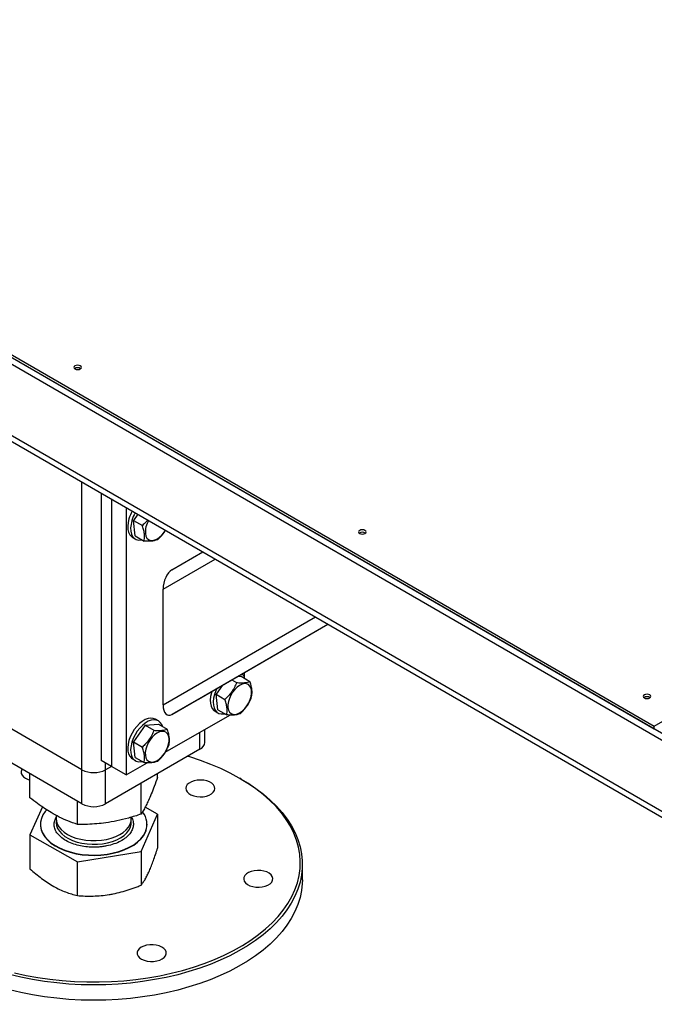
# Model space of a CAD drawing. Header units: millimetres. Extents: x 5 to 589, y 5 to 415.
# Tile 36 of 45: x 368 to 392, y 310 to 348. Entities that reach past the tile are written whole.
import ezdxf

# ---------------------------------------------------------------- set-up
doc = ezdxf.new("R2010")
doc.units = ezdxf.units.MM
doc.layers.add('TRAIT-FORT', color=4, linetype='Continuous', lineweight=25)

msp = doc.modelspace()

# ---------------------------------------------------------------- linework, layer by layer
at = {"layer": 'TRAIT-FORT', "color": 4, "linetype": 'Continuous', "lineweight": 25}
for p, q in [((392.25944, 320.47954), (473.88807, 367.60275)), ((335.6909, 353.13586), (392.25944, 320.47954)), ((335.6909, 353.03788), (392.25944, 320.38155)), ((335.6909, 353.03788), (398.48198, 316.78936)), ((335.6909, 352.77659), (398.48198, 316.52807)), ((455.61621, 280.80128), (339.08501, 348.07331)), ((339.35016, 347.70376), (455.61621, 280.5848)), ((370.31084, 318.80876), (370.31084, 329.83053)), ((371.04624, 329.406), (371.04624, 319.16811)), ((371.44221, 329.17741), (371.44221, 318.93952)), ((372.0079, 328.85084), (372.0079, 318.61295)), ((372.44782, 328.59688), (372.28842, 328.36569)), ((372.28842, 328.36569), (372.62758, 328.16991)), ((372.35699, 327.76904), (372.28842, 328.36569)), ((372.24676, 327.71458), (372.3599, 327.64927)), ((372.35699, 327.76904), (372.69614, 327.57325)), ((373.76153, 326.47463), (374.94261, 327.15667)), ((373.42211, 325.7244), (375.42255, 326.87961)), ((373.42211, 321.29011), (373.42211, 325.7244)), ((373.42211, 321.29011), (379.26255, 324.66282)), ((373.76153, 320.93176), (379.74261, 324.38569)), ((374.77976, 321.51958), (379.74277, 324.3856)), ((376.05396, 322.2554), (376.23829, 322.14899)), ((376.2654, 322.3775), (376.41057, 322.39047)), ((376.41057, 322.39047), (376.74972, 322.19468)), ((376.53338, 322.53225), (376.53338, 322.37403)), ((375.69433, 322.04772), (375.45626, 321.70242)), ((374.77976, 321.51958), (373.76153, 320.93176)), ((375.45626, 321.70242), (375.79542, 321.50663)), ((375.52483, 321.10577), (375.45626, 321.70242)), ((375.52483, 321.10577), (375.86398, 320.90998)), ((370.31084, 318.80876), (366.69046, 320.89877)), ((373.23982, 320.68149), (373.12669, 320.7468)), ((373.50541, 319.47745), (375.978, 320.90484)), ((375.4146, 321.05131), (375.52773, 320.986)), ((372.73129, 320.51602), (372.28842, 319.87367)), ((372.73129, 320.51602), (373.24273, 320.56172)), ((372.73129, 320.51602), (373.07045, 320.32023)), ((373.24273, 320.56172), (373.58188, 320.36593)), ((375.02378, 319.85355), (375.02378, 320.35398)), ((392.25944, 320.38155), (392.25944, 320.47954)), ((392.25944, 320.38155), (392.2651, 320.38482)), ((374.83633, 319.5923), (374.83633, 320.24577)), ((370.31084, 317.5023), (366.69046, 319.5923)), ((374.83633, 319.5923), (371.21594, 317.5023)), ((372.28842, 319.87367), (372.62758, 319.67788)), ((372.35699, 319.27701), (372.28842, 319.87367)), ((372.24676, 319.22256), (372.3599, 319.15724)), ((372.35699, 319.27701), (372.69614, 319.08123)), ((371.44221, 318.93952), (371.04624, 319.16811)), ((371.21594, 318.80876), (371.21594, 319.07014)), ((371.44233, 318.93945), (371.21594, 318.80876)), ((372.0079, 318.61295), (371.44221, 318.93952)), ((372.0079, 318.61295), (372.81016, 319.07609)), ((368.31775, 317.73472), (368.31775, 318.65289)), ((370.31084, 317.5023), (370.31084, 318.80876)), ((371.21594, 317.5023), (371.21594, 318.80876)), ((373.20904, 318.52807), (373.20904, 318.65289)), ((376.42117, 318.44804), (376.36459, 318.48071)), ((372.58129, 317.10704), (372.58129, 318.2905)), ((368.79282, 317.38372), (368.31775, 316.3083)), ((370.13565, 316.71037), (370.13565, 317.60344)), ((373.20904, 317.10165), (372.73213, 317.37038)), ((369.29053, 316.93487), (369.32339, 316.9883)), ((369.32339, 317.06055), (369.32339, 316.92479)), ((372.20339, 316.92479), (372.20339, 316.99174)), ((372.58129, 315.68062), (373.20904, 317.10165)), ((373.20904, 317.10165), (373.20904, 315.80539)), ((368.71899, 316.71804), (368.71899, 316.70497)), ((372.80779, 316.70497), (372.80779, 316.71804)), ((368.31775, 316.3083), (370.13565, 315.28395)), ((368.31775, 316.3083), (368.31775, 315.01203)), ((370.13565, 315.28395), (372.58129, 315.68062)), ((372.58129, 315.68062), (372.58129, 314.38436)), ((370.13565, 313.98768), (370.13565, 315.28395)), ((378.76339, 314.59503), (378.76339, 315.18294))]:
    msp.add_line(p, q, dxfattribs=at)
at = {"layer": 'TRAIT-FORT', "color": 4, "linetype": 'Continuous', "lineweight": 25, "flags": 128}
for points in [[(370.24636, 334.28467), (370.19964, 334.30269), (370.14453, 334.30902), (370.08943, 334.30269), (370.04271, 334.28467), (370.01149, 334.2577), (370.00053, 334.22589), (370.01149, 334.19408), (370.04271, 334.16711), (370.08943, 334.14909), (370.14453, 334.14276), (370.19964, 334.14909), (370.24636, 334.16711), (370.27757, 334.19408), (370.28853, 334.22589), (370.27757, 334.2577), (370.24636, 334.28467)], [(372.11193, 328.42012), (372.07861, 328.27795), (372.06483, 328.14216), (372.07104, 328.01712), (372.09704, 327.90686), (372.14199, 327.81491), (372.20445, 327.74423), (372.24676, 327.71458)], [(372.22507, 328.35481), (372.19174, 328.21263), (372.17797, 328.07685), (372.18418, 327.95181), (372.21018, 327.84154), (372.25513, 327.74959), (372.31759, 327.67891), (372.39555, 327.63178), (372.48651, 327.6097), (372.58753, 327.61339), (372.61693, 327.61898)], [(372.74255, 327.85597), (372.76418, 327.76106), (372.80468, 327.68457), (372.86227, 327.62986), (372.93445, 327.59931), (373.01805, 327.59427), (373.10941, 327.61495), (373.20456, 327.66044), (373.29932, 327.72876), (373.38957, 327.81693), (373.47134, 327.92109), (373.5111, 327.98307)], [(381.16522, 327.98135), (381.1185, 327.99937), (381.06339, 328.0057), (381.00829, 327.99937), (380.96157, 327.98135), (380.93035, 327.95438), (380.91939, 327.92257), (380.93035, 327.89076), (380.96157, 327.86379), (381.00829, 327.84577), (381.06339, 327.83944), (381.1185, 327.84577), (381.16522, 327.86379), (381.19643, 327.89076), (381.20739, 327.92257), (381.19643, 327.95438), (381.16522, 327.98135)], [(375.48778, 321.92844), (375.4447, 321.83554), (375.3929, 321.69154)], [(375.91038, 321.1927), (375.93202, 321.09778), (375.97252, 321.0213), (376.03011, 320.96659), (376.10229, 320.93604), (376.18588, 320.931), (376.27725, 320.95168), (376.3724, 320.99717), (376.46716, 321.06549), (376.5574, 321.15366), (376.63918, 321.25782), (376.70891, 321.37342), (376.76356, 321.4954), (376.80073, 321.61843), (376.8188, 321.73715), (376.81697, 321.84635), (376.79534, 321.94127), (376.75484, 322.01775), (376.69724, 322.07246), (376.62507, 322.10301), (376.54147, 322.10805), (376.4501, 322.08738), (376.35496, 322.04188), (376.26019, 321.97356), (376.16995, 321.88539), (376.08818, 321.78123), (376.01844, 321.66564), (375.9638, 321.54365), (375.92663, 321.42062), (375.90856, 321.30191), (375.91038, 321.1927)], [(375.30035, 321.82021), (375.27977, 321.75685), (375.24645, 321.61468), (375.23267, 321.47889), (375.23888, 321.35385), (375.26488, 321.24359), (375.30983, 321.15164), (375.37229, 321.08096), (375.4146, 321.05131)], [(375.3929, 321.69154), (375.35958, 321.54936), (375.34581, 321.41357), (375.35202, 321.28854), (375.37802, 321.17827), (375.42297, 321.08632), (375.48543, 321.01564), (375.56339, 320.96851), (375.65435, 320.94643), (375.75537, 320.95012), (375.78476, 320.95571)], [(392.08408, 321.67803), (392.03736, 321.69605), (391.98225, 321.70237), (391.92715, 321.69605), (391.88043, 321.67803), (391.84921, 321.65106), (391.83825, 321.61925), (391.84921, 321.58743), (391.88043, 321.56046), (391.92715, 321.54244), (391.98225, 321.53612), (392.03736, 321.54244), (392.08408, 321.56046), (392.11529, 321.58743), (392.12625, 321.61925), (392.11529, 321.65106), (392.08408, 321.67803)], [(373.12669, 320.7468), (373.047, 320.77853), (372.95062, 320.78776), (372.84576, 320.77118), (372.73579, 320.72932), (372.62424, 320.66353), (372.5147, 320.57592), (372.41068, 320.46931), (372.31554, 320.34712), (372.23233, 320.21328), (372.16373, 320.07209), (372.11193, 319.9281)], [(373.39459, 320.47405), (373.36936, 320.53768), (373.31544, 320.61932), (373.24494, 320.67847), (373.16014, 320.71321), (373.06376, 320.72245), (372.9589, 320.70587), (372.84893, 320.66401), (372.73738, 320.59822), (372.62783, 320.51061), (372.52382, 320.404), (372.42868, 320.28181), (372.34547, 320.14797), (372.27686, 320.00678), (372.22507, 319.86279)], [(372.74255, 319.36395), (372.76418, 319.26903), (372.80468, 319.19254), (372.86227, 319.13783), (372.93445, 319.10729), (373.01805, 319.10224), (373.10941, 319.12292), (373.20456, 319.16842), (373.29932, 319.23674), (373.38957, 319.32491), (373.47134, 319.42907), (373.54107, 319.54466), (373.59572, 319.66664), (373.63289, 319.78968), (373.65096, 319.90839), (373.64913, 320.01759), (373.6275, 320.11251), (373.587, 320.189), (373.52941, 320.24371), (373.45723, 320.27426), (373.37363, 320.2793), (373.28227, 320.25862), (373.18712, 320.21313), (373.09236, 320.1448), (373.00211, 320.05663), (372.92034, 319.95248), (372.85061, 319.83688), (372.79596, 319.7149), (372.75879, 319.59186), (372.74072, 319.47315), (372.74255, 319.36395)], [(372.11193, 319.9281), (372.07861, 319.78592), (372.06483, 319.65013), (372.07104, 319.5251), (372.09704, 319.41483), (372.14199, 319.32288), (372.20445, 319.2522), (372.24676, 319.22256)], [(372.22507, 319.86279), (372.19174, 319.72061), (372.17797, 319.58482), (372.18418, 319.45978), (372.21018, 319.34952), (372.25513, 319.25757), (372.31759, 319.18689), (372.39555, 319.13975), (372.48651, 319.11767), (372.58753, 319.12136), (372.61693, 319.12696)], [(367.72854, 311.02513), (368.17147, 310.92792), (368.62367, 310.84617), (369.08354, 310.78017), (369.54942, 310.73017), (370.01964, 310.69635), (370.49253, 310.67882), (370.96638, 310.67765), (371.43951, 310.69284), (371.91022, 310.72433), (372.37683, 310.77202), (372.83766, 310.83574), (373.29106, 310.91525), (373.73541, 311.01027), (374.16913, 311.12046), (374.59065, 311.24543), (374.99848, 311.38473), (375.39114, 311.53786), (375.76724, 311.70427), (376.12542, 311.88336), (376.46441, 312.07451), (376.78299, 312.27701), (377.08003, 312.49015), (377.35445, 312.71316), (377.60527, 312.94525), (377.83161, 313.18558), (378.03264, 313.4333), (378.20765, 313.68751), (378.35601, 313.94731), (378.4772, 314.21177), (378.57076, 314.47994), (378.63638, 314.75086), (378.67382, 315.02356), (378.68294, 315.29706), (378.66371, 315.57039), (378.6162, 315.84257), (378.54058, 316.11261), (378.43711, 316.37957), (378.30618, 316.64247), (378.14825, 316.90039), (377.96388, 317.15239), (377.75373, 317.39757), (377.51856, 317.63506), (377.25921, 317.864), (376.97661, 318.08358), (376.67176, 318.29301), (376.34577, 318.49155), (375.99979, 318.67847), (375.63506, 318.85311), (375.2529, 319.01485), (374.85466, 319.1631), (374.44178, 319.29735), (374.36508, 319.32026)], [(368.01631, 318.8269), (368.00846, 318.81407), (367.98278, 318.74321), (367.98505, 318.67083), (368.01517, 318.60056), (368.07162, 318.53591), (368.15157, 318.48014), (368.25102, 318.43604), (368.31775, 318.41619)], [(376.42117, 318.44804), (376.67091, 318.29715), (376.98012, 318.08965), (377.26748, 317.87194), (377.532, 317.64478), (377.77274, 317.40898), (377.98887, 317.16536), (378.17961, 316.91477), (378.34431, 316.65811), (378.48237, 316.39626), (378.59332, 316.13015), (378.67677, 315.86071), (378.73243, 315.58889), (378.76009, 315.31564), (378.75966, 315.04193), (378.73115, 314.76872), (378.67465, 314.49696), (378.59036, 314.2276), (378.47858, 313.96161), (378.3397, 313.6999), (378.1742, 313.44341), (377.98268, 313.19302), (377.76579, 312.94962), (377.52432, 312.71407), (377.25909, 312.48719), (376.97105, 312.26978), (376.6612, 312.0626), (376.33063, 311.86638), (375.98052, 311.68181), (375.61207, 311.50954), (375.2266, 311.35018), (374.82544, 311.20427), (374.41002, 311.07234), (373.98179, 310.95485), (373.54226, 310.85221), (373.09296, 310.76478), (372.63548, 310.69287), (372.17143, 310.63673), (371.70243, 310.59656), (371.23013, 310.57251), (370.75619, 310.56464), (370.28228, 310.573), (369.81006, 310.59755), (369.34119, 310.6382), (368.87731, 310.69482), (368.42006, 310.76721), (367.97103, 310.8551), (367.53182, 310.9582)], [(374.49177, 317.84316), (374.59665, 317.80347), (374.71419, 317.77825), (374.83851, 317.76876), (374.96337, 317.77548), (375.08251, 317.79807), (375.18995, 317.8354), (375.28031, 317.88559), (375.34906, 317.94614), (375.39275, 318.01399), (375.40918, 318.08576), (375.39754, 318.15784), (375.35841, 318.22662), (375.29375, 318.28864), (375.2068, 318.34081), (375.10193, 318.38049), (374.98438, 318.40572), (374.86007, 318.4152), (374.73521, 318.40848), (374.61607, 318.38589), (374.50862, 318.34857), (374.41826, 318.29837), (374.34951, 318.23783), (374.30583, 318.16997), (374.28939, 318.0982), (374.30103, 318.02612), (374.34016, 317.95735), (374.40482, 317.89532), (374.49177, 317.84316)], [(368.95705, 317.27075), (368.903, 317.20737), (368.8158, 317.07691), (368.75595, 316.94142), (368.72427, 316.80279), (368.72122, 316.66297), (368.74684, 316.52392), (368.80076, 316.38759), (368.88224, 316.25591), (368.99012, 316.13071), (369.1229, 316.01376), (369.2787, 315.90669), (369.45535, 315.81102), (369.65036, 315.72807), (369.86099, 315.65903), (370.08429, 315.60485), (370.31713, 315.56629), (370.55623, 315.54391), (370.79823, 315.538), (371.03975, 315.54866), (371.27739, 315.57574), (371.50781, 315.61885), (371.72779, 315.67739), (371.93422, 315.75055), (372.12422, 315.83728), (372.29512, 315.93637), (372.44451, 316.04644), (372.57031, 316.16594), (372.67074, 316.29319), (372.74439, 316.4264), (372.74439, 316.4264)], [(368.71899, 316.70497), (368.72122, 316.6499), (368.74684, 316.51085), (368.80076, 316.37453), (368.88224, 316.24284), (368.99012, 316.11765), (369.1229, 316.00069), (369.2787, 315.89363), (369.45535, 315.79795), (369.65036, 315.71501), (369.86099, 315.64596), (370.08429, 315.59178), (370.31713, 315.55323), (370.55623, 315.53084), (370.79823, 315.52494), (371.03975, 315.5356), (371.27739, 315.56268), (371.50781, 315.60579), (371.72779, 315.66433), (371.93422, 315.73748), (372.12422, 315.82421), (372.29512, 315.92331), (372.44451, 316.03338), (372.57031, 316.15287), (372.67074, 316.28012), (372.74439, 316.41333)], [(369.32339, 316.92479), (369.3305, 316.84232), (369.36432, 316.728), (369.42538, 316.61751), (369.51248, 316.513), (369.62393, 316.4165), (369.75756, 316.3299), (369.91076, 316.25488), (370.08056, 316.19289), (370.26365, 316.14516), (370.45647, 316.11259), (370.65526, 316.09584), (370.85615, 316.09522), (371.05524, 316.11074), (371.24865, 316.14211), (371.43262, 316.18872), (371.60356, 316.24965), (371.75814, 316.32372), (371.89337, 316.40949), (372.0066, 316.50529), (372.09563, 316.60926), (372.15873, 316.71936)], [(369.32861, 316.85408), (369.32341, 316.78781), (369.33635, 316.67207), (369.37707, 316.5585), (369.44477, 316.44931), (369.53814, 316.34662), (369.65535, 316.25243), (369.79413, 316.16857), (369.95178, 316.09668), (370.12522, 316.03816), (370.31109, 315.99414), (370.50576, 315.96548), (370.70544, 315.95274), (370.90625, 315.95617), (371.10428, 315.97569), (371.29567, 316.01094), (371.47671, 316.06123), (371.64386, 316.12556), (371.79387, 316.2027), (371.92383, 316.29115), (372.0312, 316.38917), (372.1139, 316.49487), (372.1703, 316.60618), (372.19933, 316.72094), (372.2004, 316.83691), (372.19817, 316.85408)], [(372.15873, 316.71936), (372.19468, 316.83347), (372.20339, 316.92479)], [(376.52034, 314.68172), (376.51324, 314.60945), (376.53418, 314.53807), (376.58211, 314.47117), (376.65462, 314.41211), (376.74807, 314.36384), (376.85779, 314.32879), (376.97827, 314.30871), (377.10347, 314.30461), (377.22711, 314.3167), (377.34299, 314.34437), (377.44531, 314.38623), (377.52892, 314.44018), (377.58964, 314.50352), (377.62442, 314.57307), (377.63152, 314.64535), (377.61058, 314.71672), (377.56265, 314.78362), (377.49014, 314.84268), (377.39669, 314.89095), (377.28697, 314.926), (377.16649, 314.94608), (377.04129, 314.95018), (376.91765, 314.93809), (376.80177, 314.91043), (376.69945, 314.86857), (376.61584, 314.81461), (376.55512, 314.75127), (376.52034, 314.68172)], [(378.76339, 314.59503), (378.75966, 314.45402), (378.73115, 314.18081), (378.67465, 313.90905), (378.59036, 313.63969), (378.47858, 313.3737), (378.3397, 313.11199), (378.1742, 312.8555), (377.98268, 312.60511), (377.76579, 312.36171), (377.52432, 312.12616), (377.25909, 311.89928), (376.97105, 311.68187), (376.6612, 311.47469), (376.33063, 311.27847), (375.98052, 311.0939), (375.61207, 310.92163), (375.2266, 310.76227), (374.82544, 310.61636), (374.41002, 310.48443), (373.98179, 310.36694), (373.54226, 310.2643)], [(372.79196, 312.08683), (372.67999, 312.05424), (372.58338, 312.00809), (372.50699, 311.95068), (372.45464, 311.88489), (372.42896, 311.81404), (372.43124, 311.74166), (372.46135, 311.67138), (372.51781, 311.60674), (372.59776, 311.55097), (372.6972, 311.50687), (372.81115, 311.47665), (372.9339, 311.46183), (373.05928, 311.46314), (373.181, 311.48053), (373.29298, 311.51312), (373.38959, 311.55927), (373.46598, 311.61668), (373.51833, 311.68246), (373.54401, 311.75332), (373.54173, 311.8257), (373.51161, 311.89597), (373.45516, 311.96061), (373.37521, 312.01638), (373.27577, 312.06049), (373.16182, 312.09071), (373.03907, 312.10553), (372.91369, 312.10422), (372.79196, 312.08683)], [(373.54226, 310.2643), (373.09296, 310.17687), (372.63548, 310.10496), (372.17143, 310.04882), (371.70243, 310.00866), (371.23013, 309.9846), (370.75619, 309.97673), (370.28228, 309.98509), (369.81006, 310.00964), (369.34119, 310.05029), (368.87731, 310.10691), (368.42006, 310.1793), (367.97103, 310.26719), (367.53182, 310.37029)]]:
    msp.add_lwpolyline(points, dxfattribs=at)
at = {"layer": 'TRAIT-FORT', "color": 4, "linetype": 'Continuous', "lineweight": 25}
for centre, radius, start, end in [((370.14453, 334.01198), 0.20182, 54.80091, 125.19909), ((373.51496, 327.99585), 1.46578, 150.510878, 163.17469), ((373.6281, 327.93054), 1.46578, 150.510878, 163.17469), ((373.61812, 327.90615), 0.87701, 149.146048, 183.279576), ((381.06339, 327.70866), 0.20182, 54.80093, 125.19907), ((376.20502, 322.20105), 0.37161, 15.892421, 49.270641), ((391.98225, 321.40533), 0.20182, 54.800922, 125.199078), ((374.70349, 319.88549), 0.32188, 294.374658, 354.305201), ((370.76339, 319.68218), 0.98369, 242.609672, 297.390328), ((370.76339, 318.37571), 0.98369, 242.609672, 297.390328), ((372.06098, 316.71979), 0.74373, 336.765555, 39.212472), ((372.09639, 316.70692), 0.7114, 335.626353, 359.843403)]:
    msp.add_arc(centre, radius, start, end, dxfattribs=at)
for centre, start_param, end_param in [((373.76153, 325.92034), 0.4775817, 2.04837802), ((373.76153, 321.48605), 2.04837802, 3.61917435)]:
    msp.add_ellipse(centre, major_axis=(0.156, 0.58233), ratio=0.51763809, start_param=start_param, end_param=end_param, dxfattribs=at)
for points, knots in [([(372.82395, 328.37975), (372.80316, 328.35327), (372.74394, 328.27781), (372.67338, 328.21238), (372.62758, 328.16991)], [0, 0, 0, 0, 0.35088784, 1, 1, 1, 1]), ([(372.69614, 327.57325), (372.7046, 327.63924), (372.71859, 327.74839), (372.69503, 327.93201), (372.66122, 328.06591), (372.63505, 328.14681), (372.62758, 328.16991)], [0, 0, 0, 0, 0.38554949, 0.63764185, 0.89654625, 1, 1, 1, 1]), ([(373.20758, 327.61895), (373.25806, 327.66769), (373.3601, 327.76624), (373.46165, 327.89109), (373.50446, 327.96745), (373.5127, 327.98214)], [0, 0, 0, 0, 0.441473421, 0.892520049, 1, 1, 1, 1]), ([(373.20758, 327.61895), (373.17559, 327.60782), (373.11093, 327.58532), (372.98714, 327.56815), (372.84657, 327.56457), (372.74659, 327.57034), (372.69614, 327.57325)], [0, 0, 0, 0, 0.26460494, 0.53494775, 0.76534313, 1, 1, 1, 1]), ([(376.23829, 322.14899), (376.21225, 322.08607), (376.15962, 321.95888), (376.05366, 321.78659), (375.93013, 321.63473), (375.84059, 321.54959), (375.79542, 321.50663)], [0, 0, 0, 0, 0.26460494, 0.53494775, 0.76534313, 1, 1, 1, 1]), ([(376.23829, 322.14899), (376.29508, 322.14579), (376.4099, 322.13933), (376.55203, 322.14592), (376.66567, 322.16505), (376.72153, 322.18474), (376.74972, 322.19468)], [0, 0, 0, 0, 0.26460494, 0.53494775, 0.76534313, 1, 1, 1, 1]), ([(376.81829, 321.59803), (376.82674, 321.66402), (376.84073, 321.77317), (376.81717, 321.95679), (376.78336, 322.09069), (376.75719, 322.17159), (376.74972, 322.19468)], [0, 0, 0, 0, 0.38554949, 0.63764185, 0.89654625, 1, 1, 1, 1]), ([(375.86398, 320.90998), (375.87244, 320.97597), (375.88643, 321.08512), (375.86287, 321.26874), (375.82905, 321.40264), (375.80289, 321.48354), (375.79542, 321.50663)], [0, 0, 0, 0, 0.38554949, 0.63764185, 0.89654625, 1, 1, 1, 1]), ([(376.37542, 320.95568), (376.42626, 321.00427), (376.52905, 321.1025), (376.65336, 321.2642), (376.74995, 321.43162), (376.79537, 321.54222), (376.81829, 321.59803)], [0, 0, 0, 0, 0.264604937, 0.534947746, 0.765343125, 1, 1, 1, 1]), ([(376.37542, 320.95568), (376.34343, 320.94455), (376.27877, 320.92205), (376.15498, 320.90488), (376.01441, 320.9013), (375.91443, 320.90707), (375.86398, 320.90998)], [0, 0, 0, 0, 0.26460494, 0.53494775, 0.76534313, 1, 1, 1, 1]), ([(373.07045, 320.32023), (373.12724, 320.31704), (373.24206, 320.31058), (373.38419, 320.31716), (373.49783, 320.33629), (373.55369, 320.35599), (373.58188, 320.36593)], [0, 0, 0, 0, 0.26460494, 0.53494775, 0.76534313, 1, 1, 1, 1]), ([(373.65045, 319.76927), (373.65891, 319.83527), (373.6729, 319.94441), (373.64933, 320.12803), (373.61552, 320.26194), (373.58935, 320.34283), (373.58188, 320.36593)], [0, 0, 0, 0, 0.38554949, 0.63764185, 0.89654625, 1, 1, 1, 1]), ([(373.07045, 320.32023), (373.04441, 320.25732), (372.99178, 320.13013), (372.88582, 319.95784), (372.76229, 319.80597), (372.67276, 319.72084), (372.62758, 319.67788)], [0, 0, 0, 0, 0.26460494, 0.53494775, 0.76534313, 1, 1, 1, 1]), ([(372.69614, 319.08123), (372.7046, 319.14722), (372.71859, 319.25637), (372.69503, 319.43999), (372.66122, 319.57389), (372.63505, 319.65478), (372.62758, 319.67788)], [0, 0, 0, 0, 0.38554949, 0.63764185, 0.89654625, 1, 1, 1, 1]), ([(373.20758, 319.12692), (373.25842, 319.17551), (373.36121, 319.27375), (373.48552, 319.43545), (373.58212, 319.60286), (373.62753, 319.71346), (373.65045, 319.76927)], [0, 0, 0, 0, 0.264604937, 0.534947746, 0.765343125, 1, 1, 1, 1]), ([(373.20758, 319.12692), (373.17559, 319.11579), (373.11093, 319.0933), (372.98714, 319.07612), (372.84657, 319.07254), (372.74659, 319.07831), (372.69614, 319.08123)], [0, 0, 0, 0, 0.26460494, 0.53494775, 0.76534313, 1, 1, 1, 1]), ([(373.20904, 318.52807), (373.16713, 318.40763), (373.08777, 318.17952), (372.97107, 317.87939), (372.8675, 317.63952), (372.77145, 317.44089), (372.67829, 317.26627), (372.61467, 317.16184), (372.58129, 317.10704)], [0, 0, 0, 0, 0.20206835, 0.38269984, 0.55531458, 0.69299169, 0.83889419, 1, 1, 1, 1]), ([(370.13565, 316.71037), (370.0143, 316.75315), (369.78449, 316.83419), (369.44652, 316.98867), (369.14658, 317.15229), (368.86843, 317.32781), (368.59863, 317.5161), (368.41442, 317.65948), (368.31775, 317.73472)], [0, 0, 0, 0, 0.20206835, 0.38269984, 0.55531458, 0.69299169, 0.83889419, 1, 1, 1, 1]), ([(372.23625, 316.5012), (372.20857, 316.45005), (372.15153, 316.34467), (371.99959, 316.19827), (371.79638, 316.06589), (371.54478, 315.95812), (371.30702, 315.89476), (371.10799, 315.86186), (370.91039, 315.84138), (370.66696, 315.8371), (370.38569, 315.86302), (370.11723, 315.91804), (369.86286, 316.00401), (369.63377, 316.12182), (369.44701, 316.26692), (369.33732, 316.40421), (369.28023, 316.51911), (369.24513, 316.63313), (369.23499, 316.77406), (369.27238, 316.88232), (369.29053, 316.93487)], [0, 0, 0, 0, 0.0582484, 0.11998585, 0.18428997, 0.24995872, 0.31562747, 0.34781639, 0.38001415, 0.4417516, 0.5, 0.5582484, 0.61998585, 0.68428997, 0.74995872, 0.81562747, 0.84781639, 0.88001415, 0.9417516, 1, 1, 1, 1]), ([(372.58129, 317.10704), (372.41805, 317.05498), (372.10887, 316.95636), (371.6542, 316.84667), (371.25068, 316.77582), (370.87648, 316.73392), (370.51353, 316.71132), (370.2657, 316.71069), (370.13565, 316.71037)], [0, 0, 0, 0, 0.20206835, 0.38269984, 0.55531458, 0.69299169, 0.83889419, 1, 1, 1, 1]), ([(372.20339, 316.99842), (372.21793, 316.9713), (372.24762, 316.91593), (372.28126, 316.80287), (372.29191, 316.66204), (372.25444, 316.55377), (372.23625, 316.5012)], [0, 0, 0, 0, 0.16879646, 0.34465568, 0.68185619, 1, 1, 1, 1]), ([(372.89516, 314.93443), (372.92135, 314.99579), (372.9739, 315.11893), (373.05267, 315.33083), (373.1313, 315.55913), (373.18309, 315.72319), (373.20904, 315.80539)], [0, 0, 0, 0, 0.24649114, 0.49459325, 0.74679314, 1, 1, 1, 1]), ([(368.31775, 315.01203), (368.39112, 314.94776), (368.5381, 314.81899), (368.76369, 314.64146), (368.99356, 314.47737), (369.14882, 314.3855), (369.2267, 314.33941)], [0, 0, 0, 0, 0.24726861, 0.49536257, 0.74687401, 1, 1, 1, 1]), ([(372.58129, 314.38436), (372.59393, 314.40124), (372.63189, 314.45196), (372.69621, 314.54845), (372.77483, 314.68384), (372.84145, 314.81515), (372.88171, 314.90454), (372.89516, 314.93443)], [0, 0, 0, 0, 0.12359753, 0.37124782, 0.62101355, 0.87330139, 1, 1, 1, 1]), ([(369.2267, 314.33941), (369.30253, 314.29877), (369.4547, 314.21722), (369.68283, 314.12224), (369.91053, 314.04425), (370.06051, 314.00656), (370.13565, 313.98768)], [0, 0, 0, 0, 0.24649114, 0.49459325, 0.74679314, 1, 1, 1, 1]), ([(371.35847, 314.02557), (371.40943, 314.03439), (371.56273, 314.06089), (371.81896, 314.12125), (372.12559, 314.21298), (372.37968, 314.30368), (372.53083, 314.36417), (372.58129, 314.38436)], [0, 0, 0, 0, 0.12316187, 0.37046107, 0.62062207, 0.87333927, 1, 1, 1, 1]), ([(370.13565, 313.98768), (370.23435, 313.98076), (370.4321, 313.96688), (370.73558, 313.96569), (371.04483, 313.9813), (371.2537, 314.01078), (371.35847, 314.02557)], [0, 0, 0, 0, 0.24726861, 0.49536257, 0.74687401, 1, 1, 1, 1])]:
    msp.add_open_spline(points, degree=3, knots=knots, dxfattribs=at)

doc.saveas('drawing.dxf')
